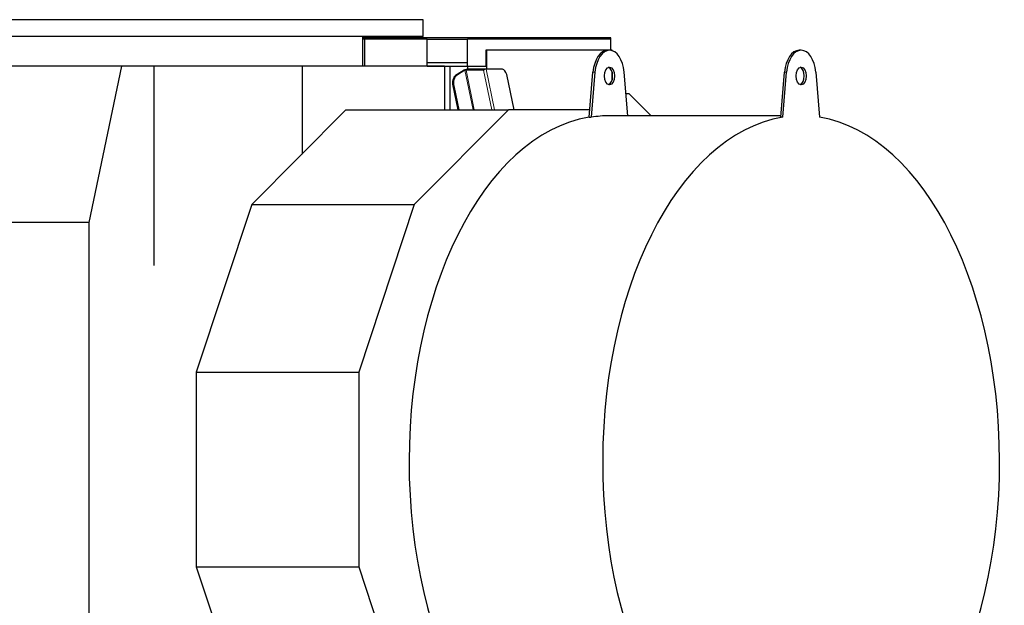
# Model space of a CAD drawing. Header units: inches. Extents: x 0 to 23760, y -13 to 16800.
# Tile 143 of 247: x 7853 to 9078, y 14333 to 15062. Entities that reach past the tile are written whole.
import ezdxf

# ---------------------------------------------------------------- set-up
doc = ezdxf.new("R2010")
doc.units = ezdxf.units.IN
doc.layers.add('1', color=7, linetype='Continuous', true_color=0xffffff)

msp = doc.modelspace()

# ---------------------------------------------------------------- linework, layer by layer
at = {"layer": '1', "color": 2, "linetype": 'Continuous', "lineweight": 25}
for p, q in [((8354.998, 15061.805), (7704.998, 15061.805)), ((8354.998, 15041.024), (8354.998, 15061.805)), ((8354.998, 15041.024), (7704.998, 15041.024)), ((8282.539, 15037.796), (8279.868, 15037.796)), ((8279.869, 15004.024), (8279.869, 15041.024)), ((8583.602, 15039.296), (8279.869, 15039.296)), ((8360.102, 15037.796), (8282.539, 15037.796)), ((8282.539, 15004.024), (8282.539, 15037.796)), ((8360.102, 15037.768), (8360.102, 15037.796)), ((8360.102, 15037.796), (8410.102, 15037.796)), ((8360.102, 15007.988), (8360.102, 15037.768)), ((8588.602, 15037.796), (8410.102, 15037.796)), ((8410.102, 15007.988), (8410.102, 15037.796)), ((8588.602, 15039.296), (8583.602, 15039.296)), ((8588.602, 15037.796), (8588.602, 15039.296)), ((8588.602, 15023.796), (8588.602, 15037.796)), ((8434.426, 15023.796), (8433.198, 15023.796)), ((8433.198, 15023.796), (8433.198, 15003.796)), ((8584.439, 15023.796), (8434.426, 15023.796)), ((8434.426, 15000.441), (8434.426, 15023.796)), ((8587.021, 15023.796), (8584.564, 15023.796)), ((8590.102, 15023.796), (8587.144, 15023.796)), ((8590.102, 15023.339), (8590.102, 15023.796)), ((8825.395, 15023.796), (8822.937, 15023.796)), ((8360.102, 15004.024), (8360.102, 15007.988)), ((8410.102, 15007.988), (8360.102, 15007.988)), ((8410.102, 15003.796), (8410.102, 15007.988)), ((7979.728, 15004.024), (7652.887, 15004.024)), ((7979.728, 15004.024), (7939.154, 14809.668)), ((8020.152, 15004.024), (7979.728, 15004.024)), ((8204.382, 15004.024), (8020.152, 15004.024)), ((8020.152, 15004.024), (8020.152, 14756.011)), ((8381.457, 15004.024), (8204.382, 15004.024)), ((8204.382, 15004.024), (8204.382, 14894.737)), ((8410.102, 15003.796), (8360.102, 15003.796)), ((8381.457, 15004.024), (8381.457, 14949.709)), ((8388.392, 15003.794), (8388.392, 14949.709)), ((8405.952, 14998.943), (8395.341, 14992.21)), ((8407.08, 14998.879), (8396.57, 14992.21)), ((8408.428, 14999.734), (8408.415, 14999.726)), ((8430.954, 14999.734), (8408.428, 14999.734)), ((8430.146, 14999.221), (8408.438, 14999.221)), ((8433.198, 15003.796), (8410.102, 15003.796)), ((8410.671, 15000.441), (8410.671, 15003.796)), ((8410.671, 15000.441), (8410.819, 14999.732)), ((8434.426, 15000.441), (8410.671, 15000.441)), ((8433.541, 15000.076), (8430.914, 15000.076)), ((8430.914, 15000.076), (8431.077, 14999.293)), ((8430.954, 14999.734), (8430.985, 14999.735)), ((8453.635, 15000.076), (8433.541, 15000.076)), ((8434.426, 15000.441), (8434.502, 15000.076)), ((8561.603, 14940.431), (8566.411, 14996.526)), ((8568.869, 14996.526), (8564.06, 14940.431)), ((8590.102, 14986.523), (8590.102, 14997.063)), ((8609.823, 14942.297), (8605.174, 14996.526)), ((8799.976, 14940.431), (8804.784, 14996.526)), ((8802.433, 14940.431), (8807.242, 14996.526)), ((8843.547, 14996.526), (8848.356, 14940.431)), ((8468.166, 14949.71), (8459.025, 14993.497)), ((8391.913, 14979.393), (8398.11, 14949.711)), ((8393.142, 14979.393), (8399.338, 14949.711)), ((8607.436, 14970.137), (8610.981, 14970.137)), ((8610.981, 14970.137), (8638.639, 14942.296)), ((8258.996, 14949.711), (8141.82, 14831.764)), ((8258.996, 14949.711), (8461.212, 14949.711)), ((8461.212, 14949.711), (8344.037, 14831.764)), ((8562.398, 14949.711), (8461.212, 14949.711)), ((8561.603, 14940.431), (8564.06, 14940.431)), ((8800.134, 14942.296), (8587.021, 14942.296)), ((8802.433, 14940.431), (8799.976, 14940.431)), ((8141.82, 14831.764), (8072.827, 14623.422)), ((8141.82, 14831.764), (8344.037, 14831.764)), ((8344.037, 14831.764), (8275.043, 14623.422)), ((7939.154, 14809.668), (7612.312, 14809.668)), ((7939.154, 14809.668), (7939.154, 14303.122)), ((8072.827, 14623.422), (8275.043, 14623.422)), ((8072.827, 14623.422), (8072.827, 14381.17)), ((8275.043, 14623.422), (8275.043, 14381.17)), ((8072.827, 14381.17), (8143.28, 14168.419)), ((8072.827, 14381.17), (8275.043, 14381.17)), ((8275.043, 14381.17), (8345.497, 14168.419))]:
    msp.add_line(p, q, dxfattribs=at)
at = {"layer": '1', "color": 110, "linetype": 'Continuous', "lineweight": 13}
for p, q in [((8583.602, 15037.796), (8583.602, 15039.296)), ((8407.08, 14998.879), (8417.345, 14949.709)), ((8418.775, 14949.709), (8408.438, 14999.221)), ((8430.146, 14999.221), (8440.482, 14949.709)), ((8444.056, 14949.708), (8433.541, 15000.076)), ((8568.869, 14996.526), (8566.411, 14996.526)), ((8807.242, 14996.526), (8804.784, 14996.526)), ((8395.341, 14992.21), (8396.57, 14992.21)), ((8391.913, 14979.393), (8393.142, 14979.393))]:
    msp.add_line(p, q, dxfattribs=at)
at = {"layer": '1', "color": 2, "linetype": 'Continuous', "lineweight": 25}
for centre, major_axis, ratio, start_param, end_param in [((8584.564, 14991.796), (0, -32), 0.57357644, 3.14159265, 4.56403599), ((8587.021, 14991.796), (0, 32), 0.57357644, 4.86074197, 7.70562865), ((8822.937, 14991.796), (0, -32), 0.57357644, 3.14159265, 4.56403599), ((8825.395, 14991.796), (0, -32), 0.57357644, 1.71914931, 4.56403599), ((8408, 14998.943), (2.447, 0.511), 0.2801665, 1.34192632, 2.5012058), ((8407.899, 14998.879), (-0.979, -0.204), 0.2801665, 4.07200213, 5.64279845), ((8431.493, 15000.076), (2.447, 0.511), 0.2801665, 4.07200213, 4.48351897), ((8453.635, 14990.076), (0, 10), 0.57357644, 5.06145483, 6.28318531), ((8584.564, 14991.796), (0, 11), 0.57357644, 4.71238898, 6.08722847), ((8822.937, 14991.796), (0, -11), 0.57357644, 1.57079633, 2.94563581), ((8397.303, 14982.813), (0, 10), 0.57357644, 0.34906585, 1.91986218), ((8398.532, 14982.813), (0, 10), 0.57357644, 0.34906585, 1.91986218), ((8584.564, 14991.796), (0, 11), 0.57357644, 3.3375495, 4.71238898), ((8822.937, 14991.796), (0, -11), 0.57357644, 0.19595684, 1.57079633), ((8584.564, 14511.796), (0, 430.5), 0.57357644, 0.09312407, 3.14159265), ((8587.021, 14511.796), (0, 430.5), 0.57357644, 0, 0.09312407), ((8825.395, 14511.796), (0, 430.5), 0.57357644, 0.09312407, 6.19006123)]:
    msp.add_ellipse(centre, major_axis=major_axis, ratio=ratio, start_param=start_param, end_param=end_param, dxfattribs=at)
for centre, major_axis in [((8587.021, 14991.796), (0, 11)), ((8825.395, 14991.796), (0, -11))]:
    msp.add_ellipse(centre, major_axis=major_axis, ratio=0.57357644, dxfattribs=at)

doc.saveas('drawing.dxf')
